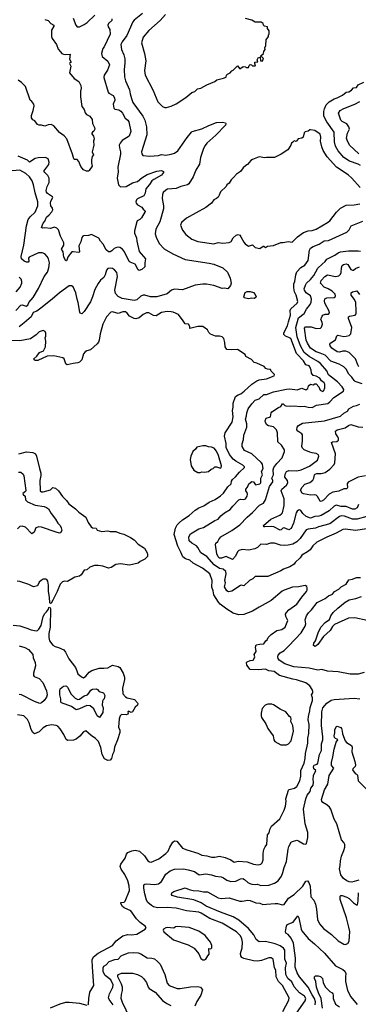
# Model space of a CAD drawing. Extents: x 1771496 to 1971148, y 471553 to 643630.
# Tile 164 of 256: x 1809382 to 1813587, y 553843 to 566064. Entities that reach past the tile are written whole.
import ezdxf

# ---------------------------------------------------------------- set-up
doc = ezdxf.new("R2010")
doc.units = 0

msp = doc.modelspace()

# ---------------------------------------------------------------- linework, layer by layer
at = {"layer": '0CON10XD'}
for points in [[(1810528, 566075), (1810525, 566055), (1810484, 566015), (1810478, 565995), (1810481, 565975), (1810503, 565943), (1810505, 565885), (1810433, 565727), (1810414, 565705), (1810400, 565645), (1810406, 565605), (1810477, 565547), (1810497, 565505), (1810472, 565438), (1810432, 565375), (1810426, 565345), (1810480, 565165), (1810491, 565151), (1810541, 565121), (1810561, 565095), (1810562, 565065), (1810544, 565015), (1810553, 564965), (1810565, 564953), (1810615, 564943), (1810639, 564929), (1810659, 564905), (1810692, 564842), (1810724, 564815), (1810737, 564795), (1810761, 564675), (1810740, 564620), (1810655, 564563), (1810630, 564530), (1810619, 564505), (1810620, 564475), (1810635, 564425), (1810636, 564396), (1810601, 564235), (1810606, 564175), (1810594, 564095), (1810611, 564015), (1810635, 563991), (1810705, 563995), (1810783, 564037), (1810845, 564057), (1810899, 564101), (1810965, 564141), (1811085, 564185), (1811145, 564191), (1811169, 564179), (1811168, 564165), (1811144, 564135), (1811050, 564080), (1811025, 564062), (1810995, 564017), (1810948, 563965), (1810941, 563909), (1810922, 563878), (1810845, 563840), (1810832, 563828), (1810824, 563805), (1810830, 563785), (1810845, 563766), (1810897, 563737), (1810914, 563714), (1810936, 563696), (1810939, 563685), (1810895, 563604), (1810876, 563585), (1810843, 563567), (1810836, 563555), (1810806, 563445), (1810809, 563415), (1810832, 563355), (1810836, 563315), (1810866, 563186), (1810946, 563095), (1810937, 563045), (1810938, 562995), (1810897, 562963), (1810865, 562952), (1810855, 562958), (1810818, 563028), (1810754, 563054), (1810743, 563063), (1810682, 563182), (1810658, 563215), (1810625, 563237), (1810595, 563241), (1810557, 563223), (1810525, 563194), (1810505, 563184), (1810485, 563184), (1810455, 563208), (1810417, 563277), (1810385, 563315), (1810365, 563350), (1810275, 563397), (1810236, 563384), (1810175, 563382), (1810165, 563378), (1810155, 563360), (1810142, 563305), (1810118, 563255), (1810125, 563182), (1810115, 563173), (1810046, 563184), (1810029, 563181), (1809984, 563125), (1809965, 563070), (1809955, 563072), (1809930, 563115), (1809922, 563182), (1809900, 563215), (1809929, 563265), (1809931, 563295), (1809890, 563375), (1809864, 563454), (1809845, 563476), (1809815, 563490), (1809765, 563473), (1809695, 563481), (1809665, 563478), (1809654, 563486), (1809675, 563540), (1809695, 563565), (1809715, 563611), (1809750, 563640), (1809781, 563679), (1809793, 563705), (1809790, 563725), (1809769, 563755), (1809764, 563785), (1809770, 563810), (1809794, 563855), (1809791, 563865), (1809728, 563905), (1809715, 563922), (1809711, 563945), (1809722, 563995), (1809747, 564045), (1809749, 564095), (1809731, 564131), (1809694, 564165), (1809684, 564185), (1809744, 564266), (1809747, 564297), (1809736, 564335), (1809702, 564352), (1809611, 564349), (1809575, 564340), (1809505, 564296), (1809479, 564319), (1809365, 564369)], [(1809695, 566064), (1809735, 566054), (1809768, 566018), (1809806, 565996), (1809806, 565985), (1809779, 565935), (1809776, 565855), (1809785, 565832), (1809838, 565755), (1809859, 565699), (1809889, 565665), (1809907, 565645), (1809926, 565636), (1809955, 565631), (1810010, 565635), (1809999, 565575), (1810020, 565535), (1810005, 565528), (1810002, 565518), (1810016, 565486), (1810002, 565405), (1810058, 565335), (1810115, 565298), (1810143, 565245), (1810147, 565215), (1810136, 565175), (1810138, 565105), (1810156, 564986), (1810185, 564948), (1810196, 564906), (1810213, 564885), (1810255, 564867), (1810284, 564825), (1810286, 564775), (1810312, 564725), (1810317, 564705), (1810305, 564680), (1810285, 564668), (1810278, 564655), (1810278, 564645), (1810298, 564618), (1810307, 564585), (1810299, 564555), (1810301, 564505), (1810283, 564425), (1810298, 564385), (1810283, 564365), (1810274, 564325), (1810273, 564285), (1810282, 564245), (1810245, 564190), (1810235, 564183), (1810214, 564184), (1810175, 564200), (1810143, 564243), (1810117, 564305), (1810095, 564328), (1810065, 564327), (1810055, 564337), (1810039, 564395), (1809966, 564586), (1809933, 564623), (1809875, 564662), (1809807, 564747), (1809775, 564762), (1809735, 564758), (1809695, 564741), (1809653, 564753), (1809625, 564753), (1809605, 564762), (1809569, 564809), (1809545, 564822), (1809531, 564845), (1809529, 564875), (1809549, 564935), (1809561, 564995), (1809559, 565015), (1809535, 565049), (1809514, 565065), (1809454, 565235), (1809406, 565286), (1809365, 565311)], [(1810908, 566142), (1810805, 566057), (1810787, 566035), (1810714, 565866), (1810653, 565787), (1810640, 565755), (1810646, 565695), (1810677, 565627), (1810688, 565578), (1810689, 565525), (1810678, 565445), (1810683, 565355), (1810697, 565305), (1810745, 565195), (1810756, 565145), (1810769, 565085), (1810789, 565035), (1810913, 564865), (1810936, 564815), (1810958, 564735), (1810961, 564635), (1810894, 564425), (1810898, 564398), (1810910, 564380), (1810998, 564368), (1811105, 564379), (1811145, 564389), (1811195, 564382), (1811265, 564393), (1811305, 564406), (1811348, 564435), (1811460, 564600), (1811514, 564666), (1811525, 564674), (1811645, 564711), (1811730, 564750), (1811825, 564787), (1811902, 564792), (1811938, 564785), (1811943, 564775), (1811936, 564755), (1811819, 564631), (1811705, 564531), (1811685, 564502), (1811664, 564465), (1811627, 564355), (1811615, 564269), (1811569, 564195), (1811537, 564115), (1811482, 564028), (1811465, 564014), (1811385, 563993), (1811325, 563968), (1811219, 563961), (1811195, 563949), (1811165, 563919), (1811154, 563895), (1811153, 563845), (1811169, 563755), (1811169, 563715), (1811124, 563555), (1811073, 563465), (1811066, 563405), (1811076, 563365), (1811115, 563285), (1811178, 563218), (1811285, 563156), (1811435, 563086), (1811735, 563043), (1811795, 563029), (1811904, 562985), (1811962, 562932), (1811997, 562857), (1812008, 562795), (1812001, 562765), (1811968, 562722), (1811925, 562730), (1811895, 562726), (1811795, 562765), (1811703, 562783), (1811655, 562783), (1811560, 562770), (1811405, 562711), (1811305, 562719), (1811269, 562705), (1811215, 562662), (1811085, 562625), (1811005, 562622), (1810935, 562646), (1810914, 562646), (1810885, 562634), (1810835, 562586), (1810805, 562578), (1810653, 562603), (1810605, 562629), (1810574, 562665), (1810563, 562705), (1810596, 562875), (1810587, 562925), (1810560, 562960), (1810535, 562976), (1810515, 562980), (1810475, 562976), (1810460, 562955), (1810443, 562897), (1810427, 562865), (1810385, 562829), (1810355, 562791), (1810314, 562715), (1810287, 562623), (1810260, 562560), (1810185, 562443), (1810155, 562413), (1810135, 562420), (1810128, 562435), (1810109, 562555), (1810095, 562595), (1810081, 562675), (1810045, 562749), (1810025, 562761), (1809995, 562761), (1809875, 562673), (1809787, 562593), (1809647, 562483), (1809595, 562445), (1809551, 562429), (1809526, 562375), (1809440, 562300), (1809375, 562251)], [(1810048, 566082), (1810079, 565995), (1810095, 565974), (1810125, 565974), (1810185, 566002), (1810222, 566028), (1810315, 566118)], [(1811192, 566128), (1811128, 566055), (1810985, 565930), (1810915, 565845), (1810893, 565775), (1810933, 565645), (1810948, 565555), (1810931, 565435), (1810940, 565375), (1811035, 565193), (1811096, 565045), (1811155, 564986), (1811184, 564974), (1811205, 564974)], [(1811205, 564974), (1811265, 564989), (1811325, 565021), (1811445, 565099), (1811521, 565159), (1811555, 565174), (1811592, 565205), (1811632, 565215), (1811705, 565256), (1811805, 565297), (1811832, 565318), (1811915, 565339), (1811945, 565352), (1811950, 565375), (1811961, 565389), (1811996, 565404), (1812015, 565428), (1812035, 565438), (1812085, 565490), (1812115, 565452), (1812158, 565482), (1812187, 565477), (1812195, 565470), (1812225, 565472), (1812230, 565495), (1812245, 565508), (1812260, 565505), (1812275, 565492), (1812305, 565490), (1812310, 565505), (1812300, 565515), (1812302, 565535), (1812338, 565542), (1812332, 565565), (1812345, 565590), (1812365, 565600), (1812370, 565595), (1812372, 565552), (1812395, 565550), (1812408, 565575), (1812407, 565587), (1812395, 565600), (1812382, 565602), (1812378, 565615), (1812408, 565645), (1812413, 565667), (1812430, 565695), (1812428, 565715), (1812440, 565745), (1812442, 565815), (1812470, 565855), (1812470, 565875), (1812480, 565885), (1812480, 565925), (1812460, 565955), (1812460, 565975), (1812420, 565985), (1812410, 565995), (1812407, 566015), (1812379, 566031), (1812305, 566033), (1812265, 566059), (1812185, 566078)], [(1813614, 564254), (1813585, 564272), (1813479, 564309), (1813406, 564355), (1813338, 564435), (1813305, 564495), (1813292, 564548), (1813288, 564668), (1813194, 564795), (1813158, 564865), (1813158, 564925), (1813165, 564956), (1813188, 565005), (1813226, 565044), (1813285, 565083), (1813325, 565095), (1813392, 565128), (1813435, 565164), (1813470, 565170), (1813503, 565187), (1813525, 565218), (1813565, 565224), (1813584, 565256), (1813655, 565290)], [(1813595, 564400), (1813479, 564505), (1813447, 564567), (1813441, 564595), (1813451, 564655), (1813476, 564705), (1813469, 564735), (1813445, 564770), (1813385, 564801), (1813371, 564815), (1813340, 564905), (1813360, 564935), (1813405, 564961), (1813545, 565014), (1813605, 565048)], [(1813609, 563979), (1813505, 564095), (1813460, 564140), (1813314, 564234), (1813200, 564360), (1813149, 564439), (1813132, 564485), (1813117, 564555), (1813121, 564605), (1813114, 564644), (1813045, 564687), (1812995, 564698), (1812983, 564697), (1812965, 564680), (1812925, 564672), (1812915, 564660), (1812902, 564605), (1812885, 564594), (1812840, 564585), (1812815, 564550), (1812795, 564560), (1812785, 564558), (1812775, 564542), (1812757, 564533), (1812750, 564505), (1812710, 564450), (1812630, 564395), (1812545, 564353), (1812445, 564352), (1812425, 564348), (1812355, 564362), (1812275, 564330), (1812254, 564316), (1812210, 564265), (1812190, 564255), (1812157, 564223), (1812125, 564178), (1812075, 564148), (1812038, 564105), (1812008, 564075), (1811982, 564035), (1811955, 564012), (1811945, 563992), (1811874, 563926), (1811860, 563885), (1811845, 563862), (1811828, 563845), (1811795, 563828), (1811764, 563786), (1811695, 563733), (1811455, 563600), (1811393, 563547), (1811381, 563515), (1811405, 563452), (1811445, 563397), (1811518, 563338), (1811595, 563310), (1811795, 563281), (1811845, 563297), (1811905, 563291), (1811985, 563297), (1812009, 563311), (1812035, 563357), (1812072, 563388), (1812095, 563397), (1812115, 563388), (1812129, 563369), (1812165, 563303), (1812183, 563283), (1812225, 563254), (1812275, 563270), (1812306, 563236), (1812365, 563223)], [(1809333, 562455), (1809395, 562520), (1809415, 562523), (1809463, 562507), (1809485, 562519), (1809495, 562555), (1809548, 562615), (1809615, 562727), (1809688, 562875), (1809729, 562931), (1809746, 562985), (1809751, 563045), (1809741, 563095), (1809725, 563126), (1809695, 563158), (1809660, 563170), (1809615, 563168), (1809502, 563115), (1809492, 563105), (1809496, 563065), (1809486, 563055), (1809465, 563053), (1809437, 563067), (1809404, 563095), (1809399, 563125), (1809435, 563265), (1809465, 563505), (1809488, 563582), (1809511, 563615), (1809576, 563675), (1809607, 563755), (1809608, 563805), (1809574, 563915), (1809554, 564015), (1809536, 564065), (1809506, 564115), (1809459, 564155), (1809385, 564198), (1809242, 564182)], [(1812365, 563223), (1812405, 563252), (1812415, 563252), (1812435, 563238), (1812458, 563252), (1812535, 563263), (1812625, 563297), (1812655, 563297), (1812715, 563312), (1812765, 563302), (1812831, 563369), (1812907, 563423), (1812965, 563443), (1813015, 563447), (1813065, 563464), (1813206, 563545), (1813232, 563568), (1813314, 563676), (1813366, 563725), (1813438, 563762), (1813535, 563766), (1813605, 563779)], [(1813795, 559760), (1813555, 559725), (1813425, 559740), (1813395, 559735), (1813310, 559690), (1813195, 559642), (1813070, 559580), (1813023, 559535), (1812989, 559485), (1812955, 559458), (1812885, 559419), (1812864, 559386), (1812803, 559327), (1812790, 559305), (1812735, 559272), (1812657, 559243), (1812625, 559222), (1812465, 559151), (1812305, 559153), (1812276, 559124), (1812236, 559104), (1812165, 559038), (1812135, 559047), (1812125, 559043), (1812015, 558970), (1811975, 558963), (1811955, 558973), (1811925, 559025), (1811938, 559075), (1811930, 559105), (1811945, 559185), (1811940, 559215), (1811908, 559245), (1811865, 559253), (1811798, 559298), (1811705, 559403), (1811633, 559445), (1811595, 559511), (1811579, 559535), (1811518, 559565), (1811486, 559595), (1811483, 559645), (1811505, 559684), (1811605, 559744), (1811665, 559761), (1811805, 559847), (1811845, 559864), (1811879, 559905), (1811925, 559945), (1811997, 559985), (1812028, 560025), (1812105, 560104), (1812126, 560114), (1812165, 560109), (1812185, 560115), (1812205, 560149), (1812212, 560175), (1812207, 560195), (1812191, 560215), (1812189, 560235), (1812209, 560261), (1812226, 560304), (1812265, 560334), (1812285, 560326), (1812311, 560291), (1812365, 560305), (1812377, 560315), (1812377, 560373), (1812396, 560414), (1812384, 560455), (1812404, 560495), (1812403, 560513), (1812396, 560546), (1812379, 560569), (1812265, 560675), (1812172, 560715), (1812146, 560765), (1812145, 560800), (1812160, 560855), (1812164, 560905), (1812202, 561005), (1812204, 561046), (1812187, 561105), (1812199, 561145), (1812201, 561185), (1812221, 561235), (1812264, 561296), (1812308, 561342), (1812355, 561360), (1812415, 561410), (1812445, 561411), (1812535, 561444), (1812695, 561480), (1812735, 561481), (1812828, 561468), (1812885, 561490), (1812935, 561468), (1812960, 561485), (1812970, 561520), (1812995, 561538), (1813025, 561532), (1813045, 561544), (1813063, 561543), (1813096, 561506), (1813115, 561464), (1813145, 561449), (1813160, 561460), (1813172, 561495), (1813171, 561541), (1813163, 561555), (1813130, 561580), (1813108, 561615), (1813065, 561639), (1813025, 561647), (1813004, 561675), (1813002, 561715), (1812985, 561756), (1812975, 561766), (1812935, 561781), (1812905, 561828), (1812820, 561920), (1812749, 562105), (1812725, 562120), (1812681, 562135), (1812663, 562155), (1812664, 562176), (1812708, 562265), (1812718, 562315), (1812746, 562395), (1812742, 562455), (1812747, 562475), (1812826, 562544), (1812834, 562566), (1812815, 562645), (1812795, 562686), (1812787, 562737), (1812787, 562785), (1812799, 562815), (1812811, 562899), (1812825, 562936), (1812874, 562986), (1812922, 563018), (1812965, 563075), (1812981, 563205), (1812994, 563226), (1813025, 563249), (1813101, 563279), (1813162, 563318), (1813215, 563323), (1813443, 563427), (1813475, 563457), (1813497, 563505), (1813644, 563565)], [(1813692, 559898), (1813574, 559866), (1813515, 559865), (1813415, 559902), (1813375, 559905), (1813354, 559896), (1813232, 559808), (1813092, 559768), (1813055, 559751), (1812965, 559742), (1812939, 559731), (1812864, 559626), (1812823, 559585), (1812775, 559555), (1812715, 559540), (1812665, 559536), (1812621, 559541), (1812545, 559566), (1812495, 559565), (1812445, 559551), (1812375, 559556), (1812337, 559513), (1812302, 559498), (1812225, 559479), (1812145, 559490), (1812105, 559474), (1812085, 559461), (1812060, 559405), (1812025, 559364), (1811945, 559401), (1811889, 559381), (1811865, 559382), (1811845, 559396), (1811830, 559435), (1811812, 559545), (1811816, 559565), (1811841, 559589), (1811856, 559614), (1811880, 559645), (1812015, 559724), (1812116, 559795), (1812205, 559888), (1812275, 559948), (1812360, 560040), (1812410, 560065), (1812435, 560105), (1812485, 560268), (1812524, 560326), (1812525, 560345), (1812513, 560375), (1812533, 560415), (1812528, 560475), (1812538, 560505), (1812574, 560556), (1812643, 560625), (1812671, 560705), (1812669, 560725), (1812635, 560785), (1812589, 560825), (1812584, 560935), (1812572, 560972), (1812535, 561012), (1812473, 561023), (1812450, 561035), (1812434, 561064), (1812431, 561085), (1812444, 561116), (1812495, 561136), (1812506, 561185), (1812514, 561195), (1812595, 561249), (1812625, 561261), (1812645, 561296), (1812655, 561296), (1812673, 561275), (1812685, 561270), (1812745, 561265), (1812795, 561271), (1812865, 561262), (1812915, 561265), (1812965, 561254), (1813015, 561252), (1813069, 561281), (1813208, 561302), (1813235, 561320), (1813284, 561375), (1813401, 561455), (1813407, 561475), (1813388, 561505), (1813328, 561568), (1813217, 561655), (1813197, 561707), (1813117, 561797), (1813085, 561822), (1812975, 561882), (1812916, 561935), (1812867, 562017), (1812828, 562128), (1812812, 562245), (1812846, 562364), (1812913, 562417), (1812945, 562471), (1812991, 562529), (1813003, 562557), (1813005, 562595), (1812993, 562635), (1812938, 562675), (1812918, 562705), (1812915, 562725), (1812930, 562770), (1812945, 562795), (1812995, 562839), (1813035, 562887), (1813085, 562980), (1813140, 563030), (1813175, 563061), (1813195, 563091), (1813295, 563143), (1813335, 563171), (1813367, 563183), (1813466, 563196), (1813585, 563194), (1813615, 563189)], [(1813635, 561543), (1813549, 561575), (1813535, 561587), (1813508, 561628), (1813470, 561665), (1813435, 561728), (1813409, 561755), (1813348, 561788), (1813245, 561825), (1813175, 561898), (1813115, 561926), (1813065, 561942), (1812994, 561985), (1812955, 562047), (1812938, 562085), (1812918, 562235), (1812930, 562250), (1812955, 562252), (1813000, 562250), (1813065, 562230), (1813116, 562235), (1813131, 562249), (1813141, 562285), (1813140, 562305), (1813123, 562345), (1813130, 562365), (1813136, 562385), (1813145, 562395), (1813175, 562407), (1813215, 562410), (1813229, 562425), (1813224, 562445), (1813173, 562545), (1813168, 562575), (1813171, 562599), (1813195, 562612), (1813285, 562616), (1813298, 562622), (1813304, 562635), (1813300, 562655), (1813264, 562695), (1813212, 562725), (1813161, 562745), (1813116, 562795), (1813127, 562825), (1813173, 562877), (1813205, 562895), (1813305, 562875), (1813345, 562885), (1813365, 562905), (1813374, 562925), (1813377, 562985), (1813385, 563011), (1813404, 563025), (1813435, 563034), (1813456, 563026), (1813495, 562964), (1813515, 562953), (1813525, 562954), (1813553, 562977), (1813603, 562997)], [(1809340, 562685), (1809390, 562745), (1809409, 562795), (1809410, 562815), (1809399, 562845), (1809376, 562866)], [(1812225, 562600), (1812171, 562611), (1812164, 562625), (1812182, 562678), (1812205, 562690), (1812245, 562690), (1812286, 562676), (1812305, 562652), (1812317, 562625), (1812313, 562615), (1812295, 562603), (1812265, 562608), (1812225, 562600)], [(1813595, 561755), (1813579, 561779), (1813551, 561855), (1813472, 561935), (1813431, 561951), (1813395, 561949), (1813355, 561938), (1813325, 561942), (1813260, 561985), (1813237, 562015), (1813234, 562036), (1813244, 562055), (1813305, 562089), (1813322, 562138), (1813333, 562147), (1813405, 562133), (1813435, 562134), (1813475, 562145), (1813494, 562165), (1813508, 562245), (1813466, 562355), (1813464, 562375), (1813477, 562383), (1813547, 562395), (1813559, 562411), (1813562, 562445), (1813554, 562554), (1813540, 562590), (1813500, 562645), (1813498, 562675), (1813514, 562686), (1813568, 562698), (1813603, 562653)], [(1812934, 557835), (1812821, 557871), (1812775, 557878), (1812609, 557925), (1812542, 557972), (1812475, 557982), (1812435, 558003), (1812345, 557996), (1812245, 558000), (1812201, 558051), (1812198, 558085), (1812205, 558095), (1812245, 558110), (1812281, 558115), (1812299, 558145), (1812302, 558155), (1812292, 558185), (1812317, 558223), (1812312, 558275), (1812320, 558305), (1812365, 558314), (1812414, 558316), (1812437, 558353), (1812456, 558365), (1812466, 558395), (1812505, 558435), (1812575, 558482), (1812636, 558494), (1812678, 558525), (1812712, 558605), (1812686, 558656), (1812683, 558685), (1812694, 558706), (1812725, 558739), (1812825, 558808), (1812884, 558895), (1812942, 558965), (1812952, 558985), (1812953, 559013), (1812947, 559027), (1812925, 559041), (1812846, 559024), (1812771, 559019), (1812665, 558983), (1812641, 558969), (1812506, 558854), (1812355, 558774), (1812275, 558724), (1812165, 558680), (1812105, 558678), (1812035, 558698), (1811956, 558746), (1811870, 558810), (1811849, 558835), (1811793, 558925), (1811785, 558974), (1811769, 559019), (1811774, 559105), (1811745, 559184), (1811651, 559255), (1811535, 559320), (1811496, 559355), (1811441, 559371), (1811410, 559395), (1811385, 559455), (1811345, 559528), (1811302, 559675), (1811315, 559754), (1811339, 559795), (1811361, 559819), (1811405, 559855), (1811485, 559908), (1811563, 559977), (1811608, 560005), (1811669, 560031), (1811734, 560074), (1811811, 560109), (1811877, 560153), (1811913, 560187), (1811967, 560265), (1812009, 560301), (1812013, 560335), (1812023, 560355), (1812062, 560388), (1812112, 560448), (1812172, 560505), (1812172, 560515), (1812154, 560535), (1812065, 560585), (1812031, 560611), (1811987, 560667), (1811947, 560755), (1811945, 560805), (1811926, 560895), (1811934, 560936), (1812021, 561069), (1812032, 561135), (1812025, 561215), (1812035, 561255), (1812035, 561305), (1812064, 561386), (1812095, 561406), (1812128, 561422), (1812171, 561455), (1812265, 561539), (1812327, 561583), (1812355, 561593), (1812445, 561606), (1812542, 561645), (1812545, 561660), (1812505, 561700), (1812495, 561720), (1812460, 561725), (1812440, 561735), (1812418, 561758), (1812325, 561802), (1812295, 561810), (1812260, 561845), (1812190, 561885), (1812180, 561910), (1812085, 561970), (1812015, 561967), (1811955, 561972), (1811933, 562005), (1811928, 562058), (1811916, 562105), (1811895, 562127), (1811865, 562137), (1811815, 562137), (1811752, 562162), (1811731, 562181), (1811714, 562214), (1811655, 562256), (1811594, 562254), (1811495, 562231), (1811494, 562255), (1811479, 562285), (1811435, 562288), (1811411, 562325), (1811355, 562404), (1811288, 562435), (1811265, 562439), (1811215, 562443), (1811145, 562428), (1811075, 562388), (1811045, 562392), (1810985, 562426), (1810955, 562424), (1810916, 562405), (1810865, 562362), (1810825, 562352), (1810805, 562355), (1810744, 562385), (1810715, 562422), (1810695, 562436), (1810665, 562437), (1810605, 562418), (1810535, 562436), (1810515, 562432), (1810460, 562375), (1810416, 562285), (1810380, 562165), (1810368, 562085), (1810359, 562061), (1810345, 562041), (1810260, 561965), (1810215, 561954), (1810195, 561941), (1810176, 561915), (1810155, 561842), (1810126, 561814), (1810105, 561803), (1810045, 561798), (1809972, 561782), (1809955, 561792), (1809933, 561853), (1809918, 561868), (1809805, 561892), (1809725, 561886), (1809606, 561834), (1809575, 561832), (1809562, 561842), (1809560, 561855), (1809595, 561888), (1809628, 561935), (1809677, 561955), (1809701, 562005), (1809707, 562075), (1809698, 562115), (1809708, 562135), (1809708, 562175), (1809700, 562195), (1809675, 562208), (1809625, 562191), (1809586, 562154), (1809515, 562104), (1809385, 562076), (1809285, 562081)], [(1813588, 560045), (1813571, 560005), (1813545, 559987), (1813515, 559988), (1813435, 560021), (1813373, 560023), (1813313, 560037), (1813285, 560025), (1813225, 559970), (1813125, 559908), (1813095, 559900), (1813045, 559898), (1812995, 559875), (1812938, 559898), (1812900, 559935), (1812875, 559971), (1812855, 559980), (1812845, 559977), (1812826, 559964), (1812814, 559945), (1812784, 559815), (1812752, 559748), (1812724, 559734), (1812666, 559756), (1812648, 559752), (1812629, 559731), (1812615, 559726), (1812539, 559769), (1812515, 559773), (1812428, 559768), (1812415, 559770), (1812410, 559785), (1812501, 559865), (1812611, 559915), (1812635, 559930), (1812646, 559945), (1812667, 560033), (1812665, 560115), (1812630, 560215), (1812636, 560235), (1812694, 560285), (1812710, 560315), (1812707, 560345), (1812675, 560385), (1812679, 560425), (1812695, 560455), (1812725, 560467), (1812825, 560463), (1812876, 560475), (1812979, 560521), (1813079, 560595), (1813098, 560645), (1813094, 560665), (1813065, 560681), (1813015, 560686), (1812986, 560696), (1812914, 560724), (1812894, 560744), (1812884, 560765), (1812894, 560835), (1812893, 560913), (1812885, 560925), (1812835, 560955), (1812825, 560974), (1812828, 561005), (1812845, 561029), (1812895, 561057), (1813165, 561085), (1813365, 561144), (1813408, 561182), (1813453, 561205), (1813470, 561235), (1813525, 561265), (1813565, 561275), (1813605, 561293)], [(1813675, 560401), (1813585, 560387), (1813461, 560325), (1813450, 560305), (1813454, 560256), (1813445, 560241), (1813405, 560243), (1813347, 560213), (1813270, 560200), (1813225, 560175), (1813155, 560102), (1813125, 560084), (1813115, 560088), (1813082, 560145), (1813064, 560164), (1813045, 560168), (1812996, 560164), (1812905, 560178), (1812888, 560188), (1812870, 560225), (1812888, 560262), (1812922, 560298), (1812985, 560321), (1813023, 560347), (1813036, 560374), (1813042, 560415), (1813051, 560425), (1813070, 560430), (1813125, 560430), (1813175, 560445), (1813235, 560487), (1813285, 560545), (1813295, 560565), (1813305, 560675), (1813254, 560815), (1813266, 560824), (1813321, 560829), (1813341, 560845), (1813341, 560865), (1813332, 560885), (1813306, 560925), (1813304, 560955), (1813325, 560975), (1813425, 560999), (1813463, 561025), (1813495, 561040), (1813585, 561012), (1813645, 561005)], [(1809373, 560677), (1809465, 560699), (1809545, 560691), (1809579, 560675), (1809592, 560645), (1809627, 560495), (1809647, 560435), (1809647, 560405), (1809631, 560345), (1809638, 560215), (1809655, 560205), (1809675, 560205), (1809765, 560230), (1809795, 560257), (1809825, 560251), (1809865, 560216), (1809915, 560144), (1809964, 560095), (1809991, 560055), (1810074, 559994), (1810115, 559952), (1810205, 559889), (1810233, 559823), (1810269, 559769), (1810286, 559756), (1810334, 559754), (1810345, 559728), (1810402, 559712), (1810475, 559718), (1810505, 559711), (1810575, 559711), (1810625, 559690), (1810675, 559678), (1810758, 559638), (1810805, 559606), (1810855, 559554), (1810934, 559505), (1810966, 559445), (1810971, 559425), (1810968, 559402), (1810935, 559369), (1810880, 559340), (1810855, 559319), (1810745, 559294), (1810635, 559309), (1810605, 559308), (1810575, 559301), (1810517, 559265), (1810487, 559257), (1810415, 559282), (1810355, 559290), (1810312, 559288), (1810255, 559269), (1810215, 559237), (1810185, 559230), (1810144, 559175), (1810123, 559157), (1810066, 559144), (1809975, 559092), (1809937, 559097), (1809912, 559088)], [(1811625, 560442), (1811645, 560450), (1811675, 560447), (1811725, 560457), (1811760, 560485), (1811785, 560492), (1811805, 560512), (1811825, 560512), (1811875, 560497), (1811886, 560504), (1811888, 560525), (1811850, 560655), (1811825, 560710), (1811798, 560745), (1811765, 560758), (1811725, 560761), (1811695, 560774), (1811655, 560774), (1811582, 560758), (1811565, 560732), (1811532, 560705), (1811508, 560645), (1811500, 560605), (1811512, 560525), (1811545, 560473), (1811595, 560442), (1811625, 560442)], [(1809366, 560446), (1809395, 560447), (1809425, 560421), (1809432, 560402), (1809458, 560222), (1809453, 560207), (1809421, 560185), (1809425, 560171), (1809449, 560149), (1809456, 560105), (1809479, 560079), (1809575, 560039), (1809685, 560023), (1809715, 560011), (1809741, 559991), (1809772, 559935), (1809829, 559865), (1809855, 559814), (1809886, 559786), (1809898, 559758), (1809906, 559725), (1809890, 559695), (1809875, 559690), (1809835, 559702), (1809655, 559766), (1809622, 559768), (1809584, 559755), (1809562, 559705), (1809535, 559683), (1809454, 559764), (1809415, 559779), (1809385, 559772), (1809356, 559745)], [(1809912, 559088), (1809883, 559057), (1809847, 558965), (1809795, 558858), (1809775, 558822), (1809765, 558818), (1809757, 558827), (1809752, 558895), (1809739, 558965), (1809741, 559045), (1809732, 559095), (1809720, 559115), (1809705, 559120), (1809675, 559118), (1809650, 559105), (1809625, 559082), (1809605, 559038), (1809555, 559024), (1809495, 559053), (1809385, 559090), (1809350, 559095)], [(1813659, 557961), (1813585, 557941), (1813485, 557939), (1813335, 557969), (1813205, 557980), (1813135, 557998), (1813085, 557992), (1812975, 558014), (1812785, 558031), (1812675, 558070), (1812605, 558115), (1812591, 558135), (1812587, 558155), (1812592, 558175), (1812615, 558204), (1812665, 558236), (1812725, 558291), (1812877, 558455), (1812929, 558535), (1812934, 558565), (1812926, 558615), (1812944, 558665), (1812968, 558702), (1813005, 558741), (1813075, 558832), (1813175, 558879), (1813218, 558912), (1813265, 558934), (1813292, 558968), (1813343, 558995), (1813375, 559026), (1813435, 559058), (1813468, 559112), (1813515, 559121), (1813565, 559140), (1813615, 559142)], [(1813696, 558606), (1813545, 558639), (1813466, 558634), (1813291, 558559), (1813265, 558532), (1813238, 558482), (1813153, 558407), (1813085, 558311), (1813065, 558291), (1813050, 558285), (1813031, 558295), (1813034, 558325), (1813054, 558355), (1813087, 558455), (1813121, 558525), (1813175, 558581), (1813231, 558619), (1813246, 558664), (1813274, 558705), (1813331, 558759), (1813425, 558835), (1813475, 558862), (1813555, 558878), (1813625, 558904)], [(1809300, 558550), (1809385, 558542), (1809473, 558513), (1809525, 558493), (1809585, 558479), (1809605, 558484), (1809622, 558498), (1809651, 558545), (1809674, 558655), (1809695, 558694), (1809717, 558713), (1809741, 558749), (1809745, 558768), (1809755, 558772), (1809766, 558755), (1809759, 558525), (1809744, 558444), (1809744, 558395), (1809753, 558355), (1809795, 558300), (1809823, 558283), (1809863, 558273), (1809932, 558242), (1809951, 558215), (1809991, 558131), (1810074, 558024), (1810094, 557984), (1810105, 557945), (1810148, 557908), (1810175, 557896), (1810205, 557914), (1810245, 557964), (1810278, 557985), (1810368, 558015), (1810427, 558017), (1810475, 558021), (1810536, 558054), (1810605, 558037), (1810626, 558025), (1810668, 557955), (1810683, 557905), (1810682, 557875), (1810658, 557765), (1810665, 557695), (1810695, 557660), (1810715, 557646), (1810810, 557625), (1810847, 557587), (1810850, 557575), (1810846, 557555), (1810818, 557532), (1810785, 557472), (1810765, 557466), (1810735, 557481), (1810724, 557475), (1810730, 557455), (1810726, 557444), (1810705, 557437), (1810648, 557442), (1810631, 557425), (1810618, 557385), (1810611, 557285), (1810624, 557244), (1810625, 557215), (1810597, 557125), (1810558, 557035), (1810552, 556975), (1810536, 556944), (1810524, 556895), (1810507, 556873), (1810475, 556870), (1810435, 556892), (1810407, 556945), (1810390, 557030), (1810363, 557105), (1810325, 557141), (1810268, 557178), (1810205, 557236), (1810175, 557224), (1810130, 557170), (1810085, 557132), (1810051, 557121), (1809979, 557119), (1809961, 557131), (1809931, 557191), (1809884, 557264), (1809858, 557295), (1809834, 557304), (1809776, 557314), (1809715, 557300), (1809675, 557274), (1809624, 557226), (1809565, 557199), (1809546, 557216), (1809526, 557256), (1809499, 557335), (1809478, 557378), (1809433, 557423), (1809355, 557434)], [(1809375, 558293), (1809445, 558273), (1809492, 558245), (1809547, 558185), (1809549, 558145), (1809574, 558085), (1809577, 558045), (1809553, 557955), (1809552, 557925), (1809563, 557913), (1809624, 557885), (1809669, 557839), (1809714, 557735), (1809724, 557685), (1809716, 557655), (1809688, 557612), (1809655, 557583), (1809633, 557577), (1809565, 557600), (1809405, 557684), (1809375, 557689)], [(1810375, 557402), (1810345, 557422), (1810301, 557511), (1810257, 557547), (1810215, 557551), (1810125, 557510), (1810085, 557500), (1810025, 557540), (1809903, 557585), (1809894, 557595), (1809893, 557635), (1809880, 557685), (1809879, 557735), (1809885, 557757), (1809925, 557790), (1809955, 557797), (1809965, 557793), (1809978, 557778), (1810021, 557691), (1810073, 557643), (1810105, 557626), (1810125, 557631), (1810185, 557671), (1810224, 557686), (1810243, 557705), (1810266, 557744), (1810285, 557754), (1810337, 557757), (1810350, 557750), (1810370, 557725), (1810425, 557710), (1810438, 557675), (1810432, 557635), (1810417, 557623), (1810410, 557605), (1810408, 557555), (1810419, 557525), (1810414, 557465), (1810375, 557402)], [(1810230, 553835), (1810237, 553845), (1810239, 553915), (1810254, 553995), (1810304, 554075), (1810285, 554305), (1810284, 554395), (1810298, 554432), (1810355, 554478), (1810533, 554575), (1810579, 554631), (1810665, 554695), (1810725, 554710), (1810765, 554707), (1810838, 554712), (1810942, 554775), (1810952, 554795), (1810940, 554815), (1810878, 554858), (1810833, 554903), (1810762, 555005), (1810679, 555039), (1810658, 555058), (1810638, 555095), (1810640, 555105), (1810678, 555112), (1810694, 555125), (1810744, 555255), (1810743, 555313), (1810724, 555374), (1810686, 555456), (1810641, 555521), (1810629, 555555), (1810639, 555581), (1810692, 555658), (1810709, 555705), (1810725, 555726), (1810775, 555750), (1810815, 555757), (1810872, 555745), (1810932, 555685), (1810973, 555623), (1810995, 555610), (1811015, 555607), (1811111, 555649), (1811197, 555713), (1811226, 555745), (1811248, 555795), (1811285, 555854), (1811305, 555874), (1811335, 555870), (1811405, 555782), (1811459, 555761), (1811595, 555718), (1811645, 555695), (1811705, 555687), (1811765, 555669), (1811805, 555668), (1811865, 555681), (1811935, 555667), (1812005, 555636), (1812045, 555609), (1812095, 555618), (1812205, 555611), (1812285, 555581), (1812344, 555576), (1812376, 555584), (1812391, 555599), (1812404, 555635), (1812404, 555715), (1812414, 555765), (1812431, 555799), (1812453, 555825), (1812458, 555945), (1812478, 555972), (1812487, 556013), (1812511, 556055), (1812613, 556147), (1812667, 556253), (1812682, 556302), (1812691, 556365), (1812686, 556395), (1812718, 556502), (1812730, 556510), (1812793, 556527), (1812825, 556546), (1812862, 556615), (1812874, 556675), (1812873, 556745), (1812913, 556837), (1812927, 556895), (1812931, 556955), (1812958, 557085), (1812959, 557145), (1812972, 557205), (1812975, 557315), (1812966, 557375), (1812967, 557415), (1812986, 557485), (1812991, 557529), (1813017, 557615), (1813019, 557648), (1813004, 557685), (1813021, 557709), (1813024, 557725), (1813015, 557751), (1812985, 557795), (1812934, 557835)], [(1813030, 556600), (1813025, 556635), (1813031, 556685), (1813061, 556745), (1813035, 556767), (1813030, 556795), (1813039, 556811), (1813075, 556825), (1813083, 556837), (1813105, 556945), (1813129, 556995), (1813130, 557075), (1813145, 557125), (1813147, 557165), (1813129, 557305), (1813132, 557475), (1813148, 557522), (1813195, 557581), (1813251, 557619), (1813285, 557627), (1813535, 557641), (1813605, 557634)], [(1812695, 557062), (1812718, 557075), (1812752, 557115), (1812781, 557235), (1812774, 557305), (1812750, 557355), (1812753, 557385), (1812747, 557405), (1812732, 557415), (1812688, 557475), (1812618, 557508), (1812535, 557560), (1812515, 557567), (1812465, 557567), (1812430, 557555), (1812394, 557516), (1812380, 557455), (1812379, 557425), (1812386, 557405), (1812439, 557325), (1812462, 557265), (1812528, 557175), (1812539, 557125), (1812550, 557105), (1812625, 557063), (1812695, 557062)], [(1813592, 555385), (1813505, 555361), (1813475, 555365), (1813445, 555375), (1813404, 555404), (1813371, 555451), (1813354, 555525), (1813362, 555565), (1813364, 555625), (1813377, 555683), (1813409, 555751), (1813420, 555795), (1813420, 555825), (1813405, 555852), (1813377, 555885), (1813320, 556085), (1813285, 556140), (1813246, 556266), (1813230, 556290), (1813195, 556321), (1813148, 556348), (1813135, 556365), (1813131, 556385), (1813165, 556505), (1813209, 556575), (1813223, 556685), (1813284, 556775), (1813255, 556809), (1813253, 556845), (1813271, 556915), (1813285, 557012), (1813312, 557095), (1813332, 557125), (1813326, 557136), (1813305, 557141), (1813291, 557155), (1813287, 557175), (1813296, 557214), (1813296, 557255), (1813315, 557292), (1813326, 557296), (1813368, 557278), (1813379, 557265), (1813388, 557235), (1813392, 557202), (1813424, 557114), (1813442, 557092), (1813502, 557055), (1813511, 557035), (1813508, 556975), (1813545, 556855), (1813550, 556815), (1813546, 556795), (1813518, 556765), (1813515, 556755), (1813548, 556708), (1813565, 556700), (1813575, 556687), (1813585, 556615), (1813698, 556505)], [(1812650, 553755), (1812724, 553895), (1812728, 553925), (1812645, 554078), (1812596, 554126), (1812567, 554185), (1812562, 554265), (1812547, 554297), (1812528, 554405), (1812505, 554419), (1812475, 554420), (1812385, 554388), (1812335, 554380), (1812285, 554383), (1812165, 554412), (1812140, 554425), (1812130, 554445), (1812126, 554475), (1812146, 554544), (1812148, 554615), (1812142, 554655), (1812125, 554694), (1812075, 554744), (1811895, 554852), (1811745, 554907), (1811635, 554975), (1811605, 554986), (1811455, 555005), (1811325, 555036), (1811215, 555044), (1811095, 555040), (1811045, 555054), (1811019, 555068), (1810975, 555105), (1810959, 555135), (1810936, 555215), (1810924, 555286), (1810924, 555326), (1810935, 555335), (1810955, 555338), (1811055, 555332), (1811105, 555338), (1811145, 555369), (1811195, 555457), (1811250, 555500), (1811305, 555522), (1811415, 555523), (1811475, 555514), (1811551, 555491), (1811612, 555452), (1811695, 555462), (1811765, 555450), (1811815, 555432), (1811884, 555424), (1811914, 555414), (1811953, 555383), (1812005, 555369), (1812067, 555373), (1812125, 555401), (1812155, 555403), (1812175, 555394), (1812215, 555355), (1812241, 555341), (1812265, 555333), (1812309, 555331), (1812335, 555334), (1812375, 555318), (1812477, 555323), (1812545, 555347), (1812590, 555375), (1812633, 555435), (1812651, 555479), (1812665, 555540), (1812696, 555616), (1812715, 555768), (1812725, 555800), (1812754, 555856), (1812768, 555865), (1812825, 555880), (1812845, 555874), (1812905, 555837), (1812935, 555830), (1812942, 555838), (1812958, 555912), (1812958, 555975), (1812927, 556085), (1812905, 556265), (1812934, 556395), (1812952, 556438), (1812987, 556485), (1812997, 556525), (1813025, 556565), (1813030, 556600)], [(1812818, 553735), (1812926, 553885), (1812937, 553915), (1812919, 553945), (1812855, 553985), (1812792, 554062), (1812762, 554122), (1812710, 554165), (1812685, 554215), (1812684, 554295), (1812694, 554355), (1812674, 554405), (1812674, 554514), (1812660, 554540), (1812615, 554571), (1812555, 554593), (1812435, 554623), (1812355, 554620), (1812319, 554649), (1812288, 554705), (1812225, 554785), (1812105, 554886), (1812035, 554928), (1811875, 554985), (1811697, 555063), (1811635, 555102), (1811545, 555138), (1811343, 555173), (1811277, 555195), (1811267, 555205), (1811270, 555225), (1811296, 555245), (1811435, 555288), (1811485, 555268), (1811535, 555257), (1811605, 555252), (1811665, 555239), (1811715, 555238), (1811845, 555165), (1811885, 555155), (1811985, 555164), (1812115, 555125), (1812145, 555123), (1812214, 555134), (1812245, 555132), (1812315, 555104), (1812365, 555098), (1812403, 555083), (1812447, 555087), (1812555, 555096), (1812585, 555094), (1812645, 555076), (1812665, 555082), (1812721, 555159), (1812792, 555205), (1812899, 555311), (1812935, 555373), (1812955, 555377), (1812971, 555355), (1812988, 555308), (1812999, 555179), (1813034, 555134), (1813054, 555085), (1813067, 555025), (1813079, 554895), (1813105, 554844), (1813156, 554785), (1813255, 554708), (1813335, 554631), (1813405, 554589), (1813425, 554584), (1813455, 554600), (1813472, 554628), (1813481, 554745), (1813469, 554801), (1813441, 554915), (1813361, 555145), (1813361, 555185), (1813368, 555192), (1813385, 555192), (1813445, 555172), (1813472, 555155), (1813525, 555103), (1813565, 555077), (1813575, 555078), (1813584, 555126), (1813589, 555225)], [(1813051, 553835), (1813055, 553875), (1813044, 553915), (1813012, 553962), (1812965, 554055), (1812856, 554186), (1812826, 554236), (1812803, 554305), (1812805, 554415), (1812781, 554601), (1812753, 554663), (1812715, 554708), (1812688, 554728), (1812682, 554745), (1812695, 554815), (1812705, 554835), (1812776, 554864), (1812835, 554940), (1812850, 554915), (1812878, 554775), (1812887, 554755), (1812965, 554659), (1813042, 554592), (1813165, 554480), (1813305, 554320), (1813395, 554276), (1813419, 554255), (1813431, 554225), (1813426, 554184), (1813429, 554125), (1813454, 554015), (1813496, 553935), (1813571, 553841)], [(1811675, 554394), (1811692, 554405), (1811717, 554445), (1811736, 554464), (1811730, 554535), (1811757, 554533), (1811768, 554545), (1811767, 554575), (1811750, 554615), (1811685, 554699), (1811605, 554752), (1811485, 554797), (1811339, 554811), (1811318, 554805), (1811295, 554788), (1811213, 554797), (1811196, 554794), (1811168, 554775), (1811162, 554765), (1811174, 554744), (1811293, 554645), (1811475, 554582), (1811549, 554539), (1811605, 554468), (1811632, 554412), (1811655, 554397), (1811675, 554394)], [(1810544, 553835), (1810494, 553905), (1810487, 553925), (1810499, 553975), (1810539, 554055), (1810545, 554085), (1810515, 554147), (1810445, 554200), (1810418, 554245), (1810418, 554295), (1810429, 554315), (1810457, 554335), (1810495, 554375), (1810565, 554400), (1810605, 554403), (1810644, 554445), (1810661, 554455), (1810735, 554484), (1810795, 554488), (1810855, 554483), (1810885, 554471), (1810965, 554421), (1811025, 554416), (1811055, 554406), (1811094, 554375), (1811125, 554340), (1811186, 554215), (1811213, 554105), (1811237, 554077), (1811338, 554038), (1811375, 554039), (1811505, 554059), (1811595, 554064), (1811626, 554055), (1811651, 554025), (1811633, 553957), (1811581, 553879), (1811555, 553820)], [(1810752, 553675), (1810661, 553865), (1810643, 553915), (1810646, 553965), (1810659, 554015), (1810658, 554055), (1810647, 554095), (1810599, 554185), (1810599, 554201), (1810609, 554215), (1810645, 554230), (1810785, 554231), (1810845, 554214), (1810895, 554190), (1810921, 554165), (1810955, 554114), (1810977, 554055), (1810989, 554039), (1811065, 553994), (1811155, 553890), (1811208, 553855)], [(1813143, 553795), (1813125, 553915), (1813093, 553987), (1813069, 554055), (1813061, 554125), (1813043, 554165), (1813041, 554185), (1813054, 554196), (1813090, 554195), (1813118, 554188), (1813144, 554165), (1813149, 554115), (1813175, 554062), (1813232, 554002), (1813264, 553985), (1813271, 553975), (1813276, 553955), (1813274, 553915), (1813305, 553846), (1813355, 553812)], [(1809765, 553798), (1809885, 553850), (1809955, 553868), (1809995, 553870), (1810125, 553856), (1810216, 553834)], [(1811208, 553855), (1811258, 553828)]]:
    msp.add_lwpolyline(points, dxfattribs=at)

doc.saveas('drawing.dxf')
